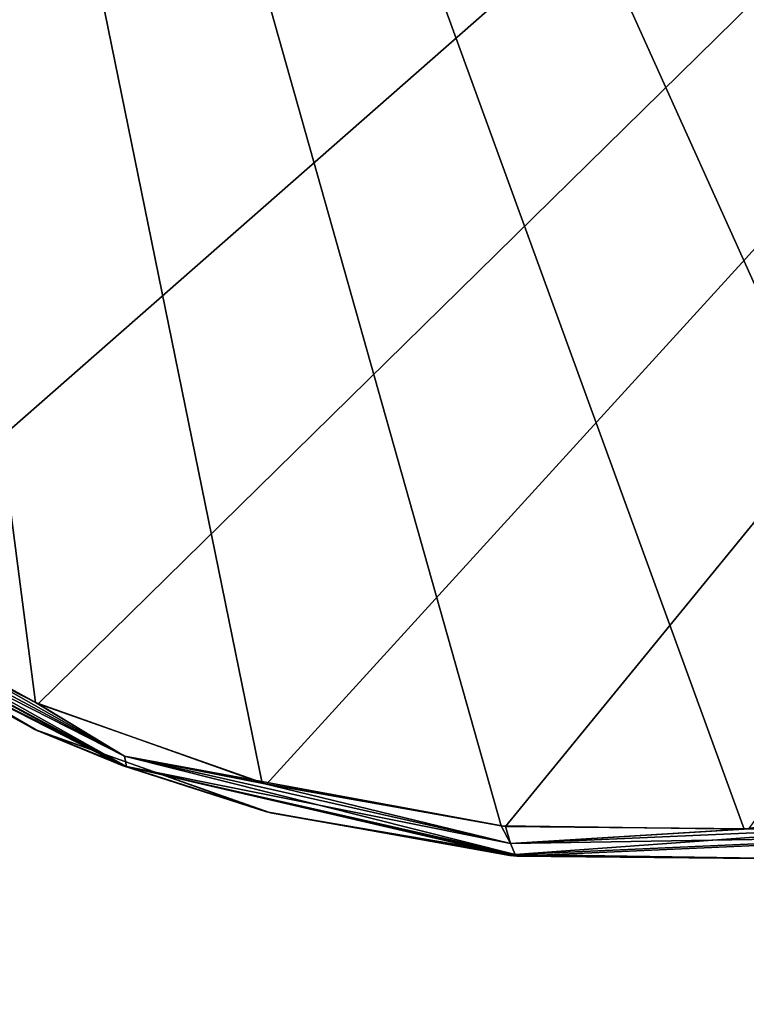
# Model space of a CAD drawing. Header units: millimetres. Extents: x -125 to 125, y -46 to 12.
# Tile 54 of 256: x -49.45 to -47.04, y -44.38 to -41.11. Entities that reach past the tile are written whole.
import ezdxf

# ---------------------------------------------------------------- set-up
doc = ezdxf.new("R2010")
doc.units = ezdxf.units.MM
doc.header["$LTSCALE"] = 26.699852
for name, color, linetype in [('140', 7, 'CONTINUOUS'), ('182', 7, 'CONTINUOUS'), ('183', 7, 'CONTINUOUS'), ('267', 7, 'CONTINUOUS'), ('304', 7, 'CONTINUOUS')]:
    doc.layers.add(name, color=color, linetype=linetype)

msp = doc.modelspace()

# ---------------------------------------------------------------- linework, layer by layer
at = {"layer": '140', "linetype": 'CONTINUOUS'}
for points in [[(-49.1136, -43.5904, 51.5083), (-50.2972, -42.9508, 51.5083), (-49.1136, -43.5904, 39.5508), (-49.1136, -43.5904, 51.5083)], [(-49.1136, -43.5904, 39.5508), (-50.2972, -42.9508, 51.5083), (-50.2972, -42.9508, 39.5508), (-49.1136, -43.5904, 39.5508)], [(-49.1136, -43.5904, 63.4658), (-50.2972, -42.9508, 63.4658), (-49.1136, -43.5904, 51.5083), (-49.1136, -43.5904, 63.4658)], [(-49.1136, -43.5904, 51.5083), (-50.2972, -42.9508, 63.4658), (-50.2972, -42.9508, 51.5083), (-49.1136, -43.5904, 51.5083)], [(-49.1136, -43.5904, 15.6357), (-50.2972, -42.9508, 27.5933), (-50.2972, -42.9508, 15.6357), (-49.1136, -43.5904, 15.6357)], [(-49.1136, -43.5904, 15.6357), (-50.2972, -42.9508, 15.6357), (-49.1136, -43.5904, 3.6782), (-49.1136, -43.5904, 15.6357)], [(-49.1136, -43.5904, 3.6782), (-50.2972, -42.9508, 15.6357), (-50.2972, -42.9508, 3.6782), (-49.1136, -43.5904, 3.6782)], [(-49.1136, -43.5904, 39.5508), (-50.2972, -42.9508, 39.5508), (-49.1136, -43.5904, 27.5933), (-49.1136, -43.5904, 39.5508)], [(-49.1136, -43.5904, 27.5933), (-50.2972, -42.9508, 39.5508), (-50.2972, -42.9508, 27.5933), (-49.1136, -43.5904, 27.5933)], [(-49.1136, -43.5904, 27.5933), (-50.2972, -42.9508, 27.5933), (-49.1136, -43.5904, 15.6357), (-49.1136, -43.5904, 27.5933)], [(-49.1136, -43.5904, 111.2959), (-50.2972, -42.9508, 111.2959), (-49.1136, -43.5904, 99.3384), (-49.1136, -43.5904, 111.2959)], [(-49.1136, -43.5904, 99.3384), (-50.2972, -42.9508, 111.2959), (-50.2972, -42.9508, 99.3384), (-49.1136, -43.5904, 99.3384)], [(-50.2972, -42.9508, 111.2959), (-49.1136, -43.5904, 111.2959), (-50.109, -43.0816, 113.4415), (-50.2972, -42.9508, 111.2959)], [(-49.1136, -43.5904, 75.4233), (-50.2972, -42.9508, 87.3808), (-50.2972, -42.9508, 75.4233), (-49.1136, -43.5904, 75.4233)], [(-49.1136, -43.5904, 75.4233), (-50.2972, -42.9508, 75.4233), (-49.1136, -43.5904, 63.4658), (-49.1136, -43.5904, 75.4233)], [(-49.1136, -43.5904, 63.4658), (-50.2972, -42.9508, 75.4233), (-50.2972, -42.9508, 63.4658), (-49.1136, -43.5904, 63.4658)], [(-49.1136, -43.5904, 99.3384), (-50.2972, -42.9508, 99.3384), (-49.1136, -43.5904, 87.3808), (-49.1136, -43.5904, 99.3384)], [(-49.1136, -43.5904, 87.3808), (-50.2972, -42.9508, 99.3384), (-50.2972, -42.9508, 87.3808), (-49.1136, -43.5904, 87.3808)], [(-49.1136, -43.5904, 87.3808), (-50.2972, -42.9508, 87.3808), (-49.1136, -43.5904, 75.4233), (-49.1136, -43.5904, 87.3808)], [(-49.1136, -43.5904, -68.0669), (-50.2972, -42.9508, -68.0669), (-49.1136, -43.5904, -80.0244), (-49.1136, -43.5904, -68.0669)], [(-49.1136, -43.5904, -80.0244), (-50.2972, -42.9508, -68.0669), (-50.2972, -42.9508, -80.0244), (-49.1136, -43.5904, -80.0244)], [(-49.1136, -43.5904, -80.0244), (-50.2972, -42.9508, -80.0244), (-49.1136, -43.5904, -91.9819), (-49.1136, -43.5904, -80.0244)], [(-49.1136, -43.5904, -56.1094), (-50.2972, -42.9508, -56.1094), (-49.1136, -43.5904, -68.0669), (-49.1136, -43.5904, -56.1094)], [(-49.1136, -43.5904, -68.0669), (-50.2972, -42.9508, -56.1094), (-50.2972, -42.9508, -68.0669), (-49.1136, -43.5904, -68.0669)], [(-49.1136, -43.5904, -103.9394), (-50.2972, -42.9508, -103.9394), (-49.3931, -43.4753, -113.7411), (-49.1136, -43.5904, -103.9394)], [(-49.3931, -43.4753, -113.7411), (-50.2972, -42.9508, -103.9394), (-50.1039, -43.085, -113.4436), (-49.3931, -43.4753, -113.7411)], [(-49.1136, -43.5904, -103.9394), (-50.2972, -42.9508, -91.9819), (-50.2972, -42.9508, -103.9394), (-49.1136, -43.5904, -103.9394)], [(-49.1136, -43.5904, -91.9819), (-50.2972, -42.9508, -80.0244), (-50.2972, -42.9508, -91.9819), (-49.1136, -43.5904, -91.9819)], [(-49.1136, -43.5904, -91.9819), (-50.2972, -42.9508, -91.9819), (-49.1136, -43.5904, -103.9394), (-49.1136, -43.5904, -91.9819)], [(-49.1136, -43.5904, -8.2793), (-50.2972, -42.9508, -8.2793), (-49.1136, -43.5904, -20.2368), (-49.1136, -43.5904, -8.2793)], [(-49.1136, -43.5904, -20.2368), (-50.2972, -42.9508, -8.2793), (-50.2972, -42.9508, -20.2368), (-49.1136, -43.5904, -20.2368)], [(-49.1136, -43.5904, -20.2368), (-50.2972, -42.9508, -20.2368), (-49.1136, -43.5904, -32.1943), (-49.1136, -43.5904, -20.2368)], [(-49.1136, -43.5904, 3.6782), (-50.2972, -42.9508, 3.6782), (-49.1136, -43.5904, -8.2793), (-49.1136, -43.5904, 3.6782)], [(-49.1136, -43.5904, -8.2793), (-50.2972, -42.9508, 3.6782), (-50.2972, -42.9508, -8.2793), (-49.1136, -43.5904, -8.2793)], [(-49.1136, -43.5904, -44.1518), (-50.2972, -42.9508, -44.1518), (-49.1136, -43.5904, -56.1094), (-49.1136, -43.5904, -44.1518)], [(-49.1136, -43.5904, -56.1094), (-50.2972, -42.9508, -44.1518), (-50.2972, -42.9508, -56.1094), (-49.1136, -43.5904, -56.1094)], [(-49.1136, -43.5904, -44.1518), (-50.2972, -42.9508, -32.1943), (-50.2972, -42.9508, -44.1518), (-49.1136, -43.5904, -44.1518)], [(-49.1136, -43.5904, -32.1943), (-50.2972, -42.9508, -20.2368), (-50.2972, -42.9508, -32.1943), (-49.1136, -43.5904, -32.1943)], [(-49.1136, -43.5904, -32.1943), (-50.2972, -42.9508, -32.1943), (-49.1136, -43.5904, -44.1518), (-49.1136, -43.5904, -32.1943)], [(-50.109, -43.0816, 113.4415), (-49.1136, -43.5904, 111.2959), (-49.403, -43.4709, 113.737), (-50.109, -43.0816, 113.4415)], [(-49.403, -43.4709, 113.737), (-49.1136, -43.5904, 111.2959), (-48.634, -43.7441, 114.056), (-49.403, -43.4709, 113.737)], [(-48.6202, -43.7478, -114.0617), (-49.1136, -43.5904, -103.9394), (-49.3931, -43.4753, -113.7411), (-48.6202, -43.7478, -114.0617)], [(-47.8022, -43.8914, 51.5083), (-49.1136, -43.5904, 51.5083), (-47.8022, -43.8914, 39.5508), (-47.8022, -43.8914, 51.5083)], [(-47.8022, -43.8914, 39.5508), (-49.1136, -43.5904, 51.5083), (-49.1136, -43.5904, 39.5508), (-47.8022, -43.8914, 39.5508)], [(-47.8022, -43.8914, 39.5508), (-49.1136, -43.5904, 39.5508), (-47.8022, -43.8914, 27.5933), (-47.8022, -43.8914, 39.5508)], [(-47.8022, -43.8914, 63.4658), (-49.1136, -43.5904, 63.4658), (-47.8022, -43.8914, 51.5083), (-47.8022, -43.8914, 63.4658)], [(-47.8022, -43.8914, 51.5083), (-49.1136, -43.5904, 63.4658), (-49.1136, -43.5904, 51.5083), (-47.8022, -43.8914, 51.5083)], [(-47.8022, -43.8914, 15.6357), (-49.1136, -43.5904, 15.6357), (-47.8022, -43.8914, 3.6782), (-47.8022, -43.8914, 15.6357)], [(-47.8022, -43.8914, 3.6782), (-49.1136, -43.5904, 15.6357), (-49.1136, -43.5904, 3.6782), (-47.8022, -43.8914, 3.6782)], [(-47.8022, -43.8914, 27.5933), (-49.1136, -43.5904, 39.5508), (-49.1136, -43.5904, 27.5933), (-47.8022, -43.8914, 27.5933)], [(-47.8022, -43.8914, 27.5933), (-49.1136, -43.5904, 27.5933), (-47.8022, -43.8914, 15.6357), (-47.8022, -43.8914, 27.5933)], [(-47.8022, -43.8914, 15.6357), (-49.1136, -43.5904, 27.5933), (-49.1136, -43.5904, 15.6357), (-47.8022, -43.8914, 15.6357)], [(-47.8022, -43.8914, 99.3384), (-49.1136, -43.5904, 111.2959), (-49.1136, -43.5904, 99.3384), (-47.8022, -43.8914, 99.3384)], [(-47.8022, -43.8914, 99.3384), (-49.1136, -43.5904, 99.3384), (-47.8022, -43.8914, 87.3808), (-47.8022, -43.8914, 99.3384)], [(-49.1136, -43.5904, 111.2959), (-47.8022, -43.8914, 111.2959), (-48.634, -43.7441, 114.056), (-49.1136, -43.5904, 111.2959)], [(-47.8022, -43.8914, 111.2959), (-49.1136, -43.5904, 111.2959), (-47.8022, -43.8914, 99.3384), (-47.8022, -43.8914, 111.2959)], [(-47.8022, -43.8914, 75.4233), (-49.1136, -43.5904, 75.4233), (-47.8022, -43.8914, 63.4658), (-47.8022, -43.8914, 75.4233)], [(-47.8022, -43.8914, 63.4658), (-49.1136, -43.5904, 75.4233), (-49.1136, -43.5904, 63.4658), (-47.8022, -43.8914, 63.4658)], [(-47.8022, -43.8914, 87.3808), (-49.1136, -43.5904, 99.3384), (-49.1136, -43.5904, 87.3808), (-47.8022, -43.8914, 87.3808)], [(-47.8022, -43.8914, 87.3808), (-49.1136, -43.5904, 87.3808), (-47.8022, -43.8914, 75.4233), (-47.8022, -43.8914, 87.3808)], [(-47.8022, -43.8914, 75.4233), (-49.1136, -43.5904, 87.3808), (-49.1136, -43.5904, 75.4233), (-47.8022, -43.8914, 75.4233)], [(-47.8022, -43.8914, -68.0669), (-49.1136, -43.5904, -68.0669), (-47.8022, -43.8914, -80.0244), (-47.8022, -43.8914, -68.0669)], [(-47.8022, -43.8914, -80.0244), (-49.1136, -43.5904, -68.0669), (-49.1136, -43.5904, -80.0244), (-47.8022, -43.8914, -80.0244)], [(-47.8022, -43.8914, -80.0244), (-49.1136, -43.5904, -80.0244), (-47.8022, -43.8914, -91.9819), (-47.8022, -43.8914, -80.0244)], [(-47.8022, -43.8914, -56.1094), (-49.1136, -43.5904, -56.1094), (-47.8022, -43.8914, -68.0669), (-47.8022, -43.8914, -56.1094)], [(-47.8022, -43.8914, -68.0669), (-49.1136, -43.5904, -56.1094), (-49.1136, -43.5904, -68.0669), (-47.8022, -43.8914, -68.0669)], [(-47.8022, -43.8914, -103.9394), (-49.1136, -43.5904, -103.9394), (-47.8095, -43.8907, -114.3943), (-47.8022, -43.8914, -103.9394)], [(-47.8095, -43.8907, -114.3943), (-49.1136, -43.5904, -103.9394), (-48.6202, -43.7478, -114.0617), (-47.8095, -43.8907, -114.3943)], [(-47.8022, -43.8914, -91.9819), (-49.1136, -43.5904, -80.0244), (-49.1136, -43.5904, -91.9819), (-47.8022, -43.8914, -91.9819)], [(-47.8022, -43.8914, -91.9819), (-49.1136, -43.5904, -91.9819), (-47.8022, -43.8914, -103.9394), (-47.8022, -43.8914, -91.9819)], [(-47.8022, -43.8914, -103.9394), (-49.1136, -43.5904, -91.9819), (-49.1136, -43.5904, -103.9394), (-47.8022, -43.8914, -103.9394)], [(-47.8022, -43.8914, -8.2793), (-49.1136, -43.5904, -8.2793), (-47.8022, -43.8914, -20.2368), (-47.8022, -43.8914, -8.2793)], [(-47.8022, -43.8914, -20.2368), (-49.1136, -43.5904, -8.2793), (-49.1136, -43.5904, -20.2368), (-47.8022, -43.8914, -20.2368)], [(-47.8022, -43.8914, -20.2368), (-49.1136, -43.5904, -20.2368), (-47.8022, -43.8914, -32.1943), (-47.8022, -43.8914, -20.2368)], [(-47.8022, -43.8914, 3.6782), (-49.1136, -43.5904, 3.6782), (-47.8022, -43.8914, -8.2793), (-47.8022, -43.8914, 3.6782)], [(-47.8022, -43.8914, -8.2793), (-49.1136, -43.5904, 3.6782), (-49.1136, -43.5904, -8.2793), (-47.8022, -43.8914, -8.2793)], [(-47.8022, -43.8914, -44.1518), (-49.1136, -43.5904, -44.1518), (-47.8022, -43.8914, -56.1094), (-47.8022, -43.8914, -44.1518)], [(-47.8022, -43.8914, -56.1094), (-49.1136, -43.5904, -44.1518), (-49.1136, -43.5904, -56.1094), (-47.8022, -43.8914, -56.1094)], [(-47.8022, -43.8914, -32.1943), (-49.1136, -43.5904, -20.2368), (-49.1136, -43.5904, -32.1943), (-47.8022, -43.8914, -32.1943)], [(-47.8022, -43.8914, -32.1943), (-49.1136, -43.5904, -32.1943), (-47.8022, -43.8914, -44.1518), (-47.8022, -43.8914, -32.1943)], [(-47.8022, -43.8914, -44.1518), (-49.1136, -43.5904, -32.1943), (-49.1136, -43.5904, -44.1518), (-47.8022, -43.8914, -44.1518)], [(-48.634, -43.7441, 114.056), (-47.8022, -43.8914, 111.2959), (-47.8249, -43.8892, 114.388), (-48.634, -43.7441, 114.056)], [(-46.4581, -43.8317, 39.5508), (-47.8022, -43.8914, 51.5083), (-47.8022, -43.8914, 39.5508), (-46.4581, -43.8317, 39.5508)], [(-46.4581, -43.8317, 39.5508), (-47.8022, -43.8914, 39.5508), (-46.4581, -43.8317, 27.5933), (-46.4581, -43.8317, 39.5508)], [(-46.4581, -43.8317, 27.5933), (-47.8022, -43.8914, 39.5508), (-47.8022, -43.8914, 27.5933), (-46.4581, -43.8317, 27.5933)], [(-46.4581, -43.8317, 51.5083), (-47.8022, -43.8914, 51.5083), (-46.4581, -43.8317, 39.5508), (-46.4581, -43.8317, 51.5083)], [(-46.4581, -43.8317, 63.4658), (-47.8022, -43.8914, 63.4658), (-46.4581, -43.8317, 51.5083), (-46.4581, -43.8317, 63.4658)], [(-46.4581, -43.8317, 51.5083), (-47.8022, -43.8914, 63.4658), (-47.8022, -43.8914, 51.5083), (-46.4581, -43.8317, 51.5083)], [(-46.4581, -43.8317, 15.6357), (-47.8022, -43.8914, 15.6357), (-46.4581, -43.8317, 3.6782), (-46.4581, -43.8317, 15.6357)], [(-46.4581, -43.8317, 3.6782), (-47.8022, -43.8914, 15.6357), (-47.8022, -43.8914, 3.6782), (-46.4581, -43.8317, 3.6782)], [(-46.4581, -43.8317, 27.5933), (-47.8022, -43.8914, 27.5933), (-46.4581, -43.8317, 15.6357), (-46.4581, -43.8317, 27.5933)], [(-46.4581, -43.8317, 15.6357), (-47.8022, -43.8914, 27.5933), (-47.8022, -43.8914, 15.6357), (-46.4581, -43.8317, 15.6357)], [(-46.4581, -43.8317, 99.3384), (-47.8022, -43.8914, 99.3384), (-46.4581, -43.8317, 87.3808), (-46.4581, -43.8317, 99.3384)], [(-46.4581, -43.8317, 87.3808), (-47.8022, -43.8914, 99.3384), (-47.8022, -43.8914, 87.3808), (-46.4581, -43.8317, 87.3808)], [(-47.8022, -43.8914, 111.2959), (-46.4581, -43.8317, 111.2959), (-47.0012, -43.8997, 114.7219), (-47.8022, -43.8914, 111.2959)], [(-46.4581, -43.8317, 111.2959), (-47.8022, -43.8914, 111.2959), (-46.4581, -43.8317, 99.3384), (-46.4581, -43.8317, 111.2959)], [(-46.4581, -43.8317, 99.3384), (-47.8022, -43.8914, 111.2959), (-47.8022, -43.8914, 99.3384), (-46.4581, -43.8317, 99.3384)], [(-46.4581, -43.8317, 75.4233), (-47.8022, -43.8914, 75.4233), (-46.4581, -43.8317, 63.4658), (-46.4581, -43.8317, 75.4233)], [(-46.4581, -43.8317, 63.4658), (-47.8022, -43.8914, 75.4233), (-47.8022, -43.8914, 63.4658), (-46.4581, -43.8317, 63.4658)], [(-46.4581, -43.8317, 87.3808), (-47.8022, -43.8914, 87.3808), (-46.4581, -43.8317, 75.4233), (-46.4581, -43.8317, 87.3808)], [(-46.4581, -43.8317, 75.4233), (-47.8022, -43.8914, 87.3808), (-47.8022, -43.8914, 75.4233), (-46.4581, -43.8317, 75.4233)], [(-46.4581, -43.8317, -80.0244), (-47.8022, -43.8914, -68.0669), (-47.8022, -43.8914, -80.0244), (-46.4581, -43.8317, -80.0244)], [(-46.4581, -43.8317, -80.0244), (-47.8022, -43.8914, -80.0244), (-46.4581, -43.8317, -91.9819), (-46.4581, -43.8317, -80.0244)], [(-46.4581, -43.8317, -91.9819), (-47.8022, -43.8914, -80.0244), (-47.8022, -43.8914, -91.9819), (-46.4581, -43.8317, -91.9819)], [(-46.4581, -43.8317, -56.1094), (-47.8022, -43.8914, -56.1094), (-46.4581, -43.8317, -68.0669), (-46.4581, -43.8317, -56.1094)], [(-46.4581, -43.8317, -68.0669), (-47.8022, -43.8914, -56.1094), (-47.8022, -43.8914, -68.0669), (-46.4581, -43.8317, -68.0669)], [(-46.4581, -43.8317, -68.0669), (-47.8022, -43.8914, -68.0669), (-46.4581, -43.8317, -80.0244), (-46.4581, -43.8317, -68.0669)], [(-46.4581, -43.8317, -103.9394), (-47.8022, -43.8914, -103.9394), (-46.987, -43.8987, -114.7276), (-46.4581, -43.8317, -103.9394)], [(-46.4581, -43.8317, -91.9819), (-47.8022, -43.8914, -91.9819), (-46.4581, -43.8317, -103.9394), (-46.4581, -43.8317, -91.9819)], [(-46.4581, -43.8317, -103.9394), (-47.8022, -43.8914, -91.9819), (-47.8022, -43.8914, -103.9394), (-46.4581, -43.8317, -103.9394)], [(-46.4581, -43.8317, -20.2368), (-47.8022, -43.8914, -8.2793), (-47.8022, -43.8914, -20.2368), (-46.4581, -43.8317, -20.2368)], [(-46.4581, -43.8317, -20.2368), (-47.8022, -43.8914, -20.2368), (-46.4581, -43.8317, -32.1943), (-46.4581, -43.8317, -20.2368)], [(-46.4581, -43.8317, -32.1943), (-47.8022, -43.8914, -20.2368), (-47.8022, -43.8914, -32.1943), (-46.4581, -43.8317, -32.1943)], [(-46.4581, -43.8317, 3.6782), (-47.8022, -43.8914, 3.6782), (-46.4581, -43.8317, -8.2793), (-46.4581, -43.8317, 3.6782)], [(-46.4581, -43.8317, -8.2793), (-47.8022, -43.8914, 3.6782), (-47.8022, -43.8914, -8.2793), (-46.4581, -43.8317, -8.2793)], [(-46.4581, -43.8317, -8.2793), (-47.8022, -43.8914, -8.2793), (-46.4581, -43.8317, -20.2368), (-46.4581, -43.8317, -8.2793)], [(-46.4581, -43.8317, -44.1518), (-47.8022, -43.8914, -44.1518), (-46.4581, -43.8317, -56.1094), (-46.4581, -43.8317, -44.1518)], [(-46.4581, -43.8317, -56.1094), (-47.8022, -43.8914, -44.1518), (-47.8022, -43.8914, -56.1094), (-46.4581, -43.8317, -56.1094)], [(-46.4581, -43.8317, -32.1943), (-47.8022, -43.8914, -32.1943), (-46.4581, -43.8317, -44.1518), (-46.4581, -43.8317, -32.1943)], [(-46.4581, -43.8317, -44.1518), (-47.8022, -43.8914, -32.1943), (-47.8022, -43.8914, -44.1518), (-46.4581, -43.8317, -44.1518)], [(-47.8249, -43.8892, 114.388), (-47.8022, -43.8914, 111.2959), (-47.0012, -43.8997, 114.7219), (-47.8249, -43.8892, 114.388)], [(-46.987, -43.8987, -114.7276), (-47.8022, -43.8914, -103.9394), (-47.8095, -43.8907, -114.3943), (-46.987, -43.8987, -114.7276)]]:
    msp.add_3dface(points, dxfattribs=at)
at = {"layer": '182', "color": 7, "linetype": 'CONTINUOUS'}
for points in [[(-50.6152, -33.9986, -113.4737), (-39.8304, -33.9986, -117.6933), (-50.0892, -43.0033, -113.5351), (-50.6152, -33.9986, -113.4737)], [(-50.0892, -43.0033, -113.5351), (-39.8304, -33.9986, -117.6933), (-49.3921, -43.3858, -113.8328), (-50.0892, -43.0033, -113.5351)], [(-49.3921, -43.3858, -113.8328), (-39.8304, -33.9986, -117.6933), (-48.634, -43.6528, -114.1537), (-49.3921, -43.3858, -113.8328)], [(-48.634, -43.6528, -114.1537), (-39.8304, -33.9986, -117.6933), (-47.8389, -43.7929, -114.4865), (-48.634, -43.6528, -114.1537)], [(-47.8389, -43.7929, -114.4865), (-39.8304, -33.9986, -117.6933), (-47.0322, -43.8007, -114.8201), (-47.8389, -43.7929, -114.4865)]]:
    msp.add_3dface(points, dxfattribs=at)
at = {"layer": '183', "color": 7, "linetype": 'CONTINUOUS'}
for points in [[(-40.7055, -44.1334, 117.2063), (-50.6183, -33.9986, 113.4723), (-41.406, -43.7671, 116.9674), (-40.7055, -44.1334, 117.2063)], [(-39.9492, -44.3839, 117.4616), (-50.6183, -33.9986, 113.4723), (-40.7055, -44.1334, 117.2063), (-39.9492, -44.3839, 117.4616)], [(-39.8336, -33.9986, 117.6922), (-50.6183, -33.9986, 113.4723), (-39.9492, -44.3839, 117.4616), (-39.8336, -33.9986, 117.6922)], [(-50.0942, -43, 113.533), (-49.4017, -43.3814, 113.8287), (-50.6183, -33.9986, 113.4723), (-50.0942, -43, 113.533)], [(-49.4017, -43.3814, 113.8287), (-48.6476, -43.6492, 114.148), (-50.6183, -33.9986, 113.4723), (-49.4017, -43.3814, 113.8287)], [(-48.6476, -43.6492, 114.148), (-47.854, -43.7914, 114.4803), (-50.6183, -33.9986, 113.4723), (-48.6476, -43.6492, 114.148)], [(-47.854, -43.7914, 114.4803), (-47.0461, -43.8017, 114.8144), (-50.6183, -33.9986, 113.4723), (-47.854, -43.7914, 114.4803)], [(-47.0461, -43.8017, 114.8144), (-46.2495, -43.6797, 115.1399), (-50.6183, -33.9986, 113.4723), (-47.0461, -43.8017, 114.8144)], [(-46.2495, -43.6797, 115.1399), (-45.489, -43.4313, 115.4472), (-50.6183, -33.9986, 113.4723), (-46.2495, -43.6797, 115.1399)], [(-45.489, -43.4313, 115.4472), (-44.1576, -42.6003, 115.9784), (-50.6183, -33.9986, 113.4723), (-45.489, -43.4313, 115.4472)], [(-44.1576, -42.6003, 115.9784), (-43.9759, -42.4713, 116.0499), (-50.6183, -33.9986, 113.4723), (-44.1576, -42.6003, 115.9784)], [(-43.9759, -42.4713, 116.0499), (-43.7747, -42.3824, 116.1276), (-50.6183, -33.9986, 113.4723), (-43.9759, -42.4713, 116.0499)], [(-43.7747, -42.3824, 116.1276), (-43.5579, -42.3351, 116.2099), (-50.6183, -33.9986, 113.4723), (-43.7747, -42.3824, 116.1276)], [(-43.5579, -42.3351, 116.2099), (-43.3352, -42.3322, 116.2932), (-50.6183, -33.9986, 113.4723), (-43.5579, -42.3351, 116.2099)], [(-43.3352, -42.3322, 116.2932), (-43.1172, -42.374, 116.3735), (-50.6183, -33.9986, 113.4723), (-43.3352, -42.3322, 116.2932)], [(-43.1172, -42.374, 116.3735), (-42.9136, -42.4577, 116.4471), (-50.6183, -33.9986, 113.4723), (-43.1172, -42.374, 116.3735)], [(-50.6183, -33.9986, 113.4723), (-42.5812, -42.7303, 116.564), (-41.406, -43.7671, 116.9674), (-50.6183, -33.9986, 113.4723)], [(-42.9136, -42.4577, 116.4471), (-42.5812, -42.7303, 116.564), (-50.6183, -33.9986, 113.4723), (-42.9136, -42.4577, 116.4471)]]:
    msp.add_3dface(points, dxfattribs=at)
at = {"layer": '267', "linetype": 'CONTINUOUS'}
for points in [[(-49.3921, -43.3858, -113.8328), (-49.106, -43.5595, -113.9344), (-50.28, -42.9327, -113.4331), (-49.3921, -43.3858, -113.8328)], [(-50.0892, -43.0033, -113.5351), (-49.3921, -43.3858, -113.8328), (-50.28, -42.9327, -113.4331), (-50.0892, -43.0033, -113.5351)], [(-49.106, -43.5595, -113.9344), (-50.2797, -42.9626, -113.3823), (-50.28, -42.9327, -113.4331), (-49.106, -43.5595, -113.9344)], [(-49.0985, -43.5935, -113.8868), (-50.2797, -42.9626, -113.3823), (-49.106, -43.5595, -113.9344), (-49.0985, -43.5935, -113.8868)], [(-49.0985, -43.5935, -113.8868), (-50.1039, -43.085, -113.4436), (-50.2797, -42.9626, -113.3823), (-49.0985, -43.5935, -113.8868)], [(-49.3931, -43.4753, -113.7411), (-50.1039, -43.085, -113.4436), (-49.0985, -43.5935, -113.8868), (-49.3931, -43.4753, -113.7411)], [(-49.3921, -43.3858, -113.8328), (-48.634, -43.6528, -114.1537), (-49.106, -43.5595, -113.9344), (-49.3921, -43.3858, -113.8328)], [(-48.6202, -43.7478, -114.0617), (-49.3931, -43.4753, -113.7411), (-49.0985, -43.5935, -113.8868), (-48.6202, -43.7478, -114.0617)], [(-48.634, -43.6528, -114.1537), (-47.8389, -43.7929, -114.4865), (-49.106, -43.5595, -113.9344), (-48.634, -43.6528, -114.1537)], [(-47.8389, -43.7929, -114.4865), (-47.8225, -43.8498, -114.4735), (-49.106, -43.5595, -113.9344), (-47.8389, -43.7929, -114.4865)], [(-47.8225, -43.8498, -114.4735), (-49.0985, -43.5935, -113.8868), (-49.106, -43.5595, -113.9344), (-47.8225, -43.8498, -114.4735)], [(-47.8073, -43.8857, -114.4293), (-49.0985, -43.5935, -113.8868), (-47.8225, -43.8498, -114.4735), (-47.8073, -43.8857, -114.4293)], [(-47.8073, -43.8857, -114.4293), (-48.6202, -43.7478, -114.0617), (-49.0985, -43.5935, -113.8868), (-47.8073, -43.8857, -114.4293)], [(-47.8095, -43.8907, -114.3943), (-48.6202, -43.7478, -114.0617), (-47.8073, -43.8857, -114.4293), (-47.8095, -43.8907, -114.3943)], [(-47.8389, -43.7929, -114.4865), (-47.0322, -43.8007, -114.8201), (-47.8225, -43.8498, -114.4735), (-47.8389, -43.7929, -114.4865)], [(-47.0322, -43.8007, -114.8201), (-46.5086, -43.7921, -115.0147), (-47.8225, -43.8498, -114.4735), (-47.0322, -43.8007, -114.8201)], [(-46.5086, -43.7921, -115.0147), (-47.8073, -43.8857, -114.4293), (-47.8225, -43.8498, -114.4735), (-46.5086, -43.7921, -115.0147)], [(-46.4855, -43.8276, -114.9737), (-47.8073, -43.8857, -114.4293), (-46.5086, -43.7921, -115.0147), (-46.4855, -43.8276, -114.9737)], [(-46.4855, -43.8276, -114.9737), (-46.987, -43.8987, -114.7276), (-47.8073, -43.8857, -114.4293), (-46.4855, -43.8276, -114.9737)], [(-46.987, -43.8987, -114.7276), (-47.8095, -43.8907, -114.3943), (-47.8073, -43.8857, -114.4293), (-46.987, -43.8987, -114.7276)]]:
    msp.add_3dface(points, dxfattribs=at)
at = {"layer": '304', "linetype": 'CONTINUOUS'}
for points in [[(-50.2797, -42.9626, 113.3823), (-49.0985, -43.5935, 113.8868), (-50.28, -42.9327, 113.4331), (-50.2797, -42.9626, 113.3823)], [(-50.28, -42.9327, 113.4331), (-49.0985, -43.5935, 113.8868), (-49.106, -43.5595, 113.9344), (-50.28, -42.9327, 113.4331)], [(-50.0942, -43, 113.533), (-50.28, -42.9327, 113.4331), (-49.106, -43.5595, 113.9344), (-50.0942, -43, 113.533)], [(-50.109, -43.0816, 113.4415), (-49.403, -43.4709, 113.737), (-50.2797, -42.9626, 113.3823), (-50.109, -43.0816, 113.4415)], [(-50.2797, -42.9626, 113.3823), (-49.403, -43.4709, 113.737), (-49.0985, -43.5935, 113.8868), (-50.2797, -42.9626, 113.3823)], [(-49.4017, -43.3814, 113.8287), (-50.0942, -43, 113.533), (-49.106, -43.5595, 113.9344), (-49.4017, -43.3814, 113.8287)], [(-48.6476, -43.6492, 114.148), (-49.4017, -43.3814, 113.8287), (-49.106, -43.5595, 113.9344), (-48.6476, -43.6492, 114.148)], [(-49.403, -43.4709, 113.737), (-48.634, -43.7441, 114.056), (-49.0985, -43.5935, 113.8868), (-49.403, -43.4709, 113.737)], [(-48.6476, -43.6492, 114.148), (-49.106, -43.5595, 113.9344), (-47.8225, -43.8498, 114.4735), (-48.6476, -43.6492, 114.148)], [(-49.0985, -43.5935, 113.8868), (-47.8073, -43.8857, 114.4293), (-49.106, -43.5595, 113.9344), (-49.0985, -43.5935, 113.8868)], [(-49.106, -43.5595, 113.9344), (-47.8073, -43.8857, 114.4293), (-47.8225, -43.8498, 114.4735), (-49.106, -43.5595, 113.9344)], [(-48.634, -43.7441, 114.056), (-47.8249, -43.8892, 114.388), (-49.0985, -43.5935, 113.8868), (-48.634, -43.7441, 114.056)], [(-49.0985, -43.5935, 113.8868), (-47.8249, -43.8892, 114.388), (-47.8073, -43.8857, 114.4293), (-49.0985, -43.5935, 113.8868)], [(-47.854, -43.7914, 114.4803), (-48.6476, -43.6492, 114.148), (-47.8225, -43.8498, 114.4735), (-47.854, -43.7914, 114.4803)], [(-46.2495, -43.6797, 115.1399), (-47.0461, -43.8017, 114.8144), (-46.5086, -43.7921, 115.0147), (-46.2495, -43.6797, 115.1399)], [(-47.0461, -43.8017, 114.8144), (-47.854, -43.7914, 114.4803), (-47.8225, -43.8498, 114.4735), (-47.0461, -43.8017, 114.8144)], [(-47.8225, -43.8498, 114.4735), (-46.4855, -43.8276, 114.9737), (-46.5086, -43.7921, 115.0147), (-47.8225, -43.8498, 114.4735)], [(-47.0461, -43.8017, 114.8144), (-47.8225, -43.8498, 114.4735), (-46.5086, -43.7921, 115.0147), (-47.0461, -43.8017, 114.8144)], [(-47.8073, -43.8857, 114.4293), (-46.4855, -43.8276, 114.9737), (-47.8225, -43.8498, 114.4735), (-47.8073, -43.8857, 114.4293)], [(-47.8073, -43.8857, 114.4293), (-47.0012, -43.8997, 114.7219), (-46.4855, -43.8276, 114.9737), (-47.8073, -43.8857, 114.4293)], [(-47.8249, -43.8892, 114.388), (-47.0012, -43.8997, 114.7219), (-47.8073, -43.8857, 114.4293), (-47.8249, -43.8892, 114.388)]]:
    msp.add_3dface(points, dxfattribs=at)

doc.saveas('drawing.dxf')
